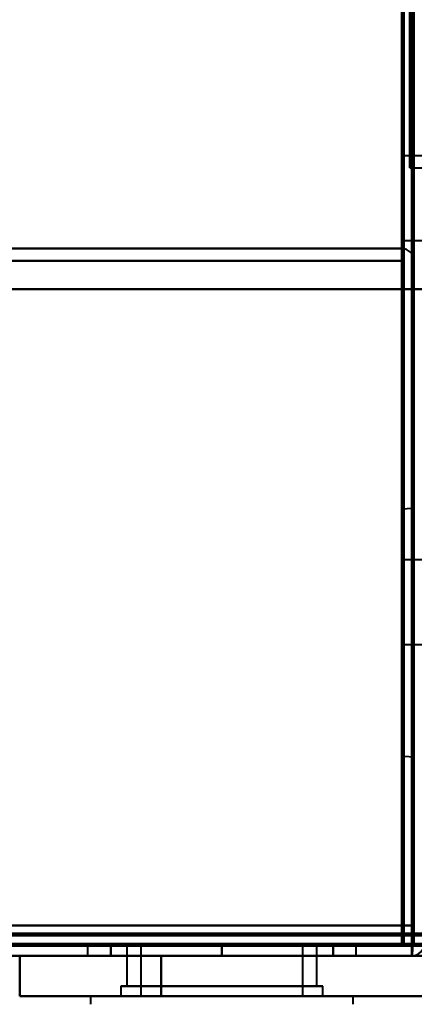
# Model space of a CAD drawing. Header units: millimetres. Extents: x -1087 to 1688, y -120 to 1210.
# Tile 55 of 92: x 685 to 705, y 126 to 175. Entities that reach past the tile are written whole.
import ezdxf

# ---------------------------------------------------------------- set-up
doc = ezdxf.new("R2010")
doc.units = ezdxf.units.MM
doc.layers.add('G-IMPT', color=8, linetype='Continuous', lineweight=40)

# ---------------------------------------------------------------- blocks, each defined once
blk = doc.blocks.new('NEXA 2000 CALQUES_dwg-762145-Arrière')
at = {"layer": 'G-IMPT'}
for p, q in [((704.3, 383.372), (704.3, 167.372)), ((704.3, 167.372), (704.3, 383.372)), ((705, 167.972), (704, 167.972)), ((704, 165.872), (704, 167.972)), ((704, 167.972), (704, 165.872)), ((704.3, 167.372), (705, 167.372)), ((704, 163.772), (704, 165.872)), ((704, 165.872), (704, 163.772)), ((704, 163.772), (705, 163.772)), ((703.9, 163.372), (-703.9, 163.372)), ((703.9, 163.372), (703.9, 162.772)), ((703.9, 163.372), (703.9, 162.772)), ((703.9, 162.772), (703.9, 163.372)), ((703.9, 162.772), (703.9, 163.372)), ((704.52, 150.521), (704, 150.485)), ((704, 144.372), (704, 150.485)), ((704, 150.485), (704, 144.372)), ((704.52, 144.372), (704.52, 150.521)), ((705, 147.972), (704, 147.972)), ((705, 147.972), (704, 147.972)), ((705, 147.972), (704, 147.972)), ((704, 145.872), (704, 147.972)), ((704, 145.872), (704, 147.972)), ((704, 145.872), (704, 147.972)), ((704, 147.972), (704, 143.772)), ((704, 147.972), (704, 145.872)), ((704, 147.972), (704, 143.772)), ((704, 147.972), (704, 145.872)), ((704, 147.972), (704, 143.772)), ((704, 147.972), (704, 145.872)), ((704, 143.772), (704, 145.872)), ((704, 143.772), (704, 145.872)), ((704, 143.772), (704, 145.872)), ((704, 145.872), (704, 143.772)), ((704, 145.872), (704, 143.772)), ((704, 145.872), (704, 143.772)), ((704, 138.26), (704, 144.372)), ((704, 144.372), (704, 138.26)), ((704.52, 138.223), (704.52, 144.372)), ((704, 143.772), (705, 143.772)), ((704, 143.772), (705, 143.772)), ((704, 143.772), (705, 143.772)), ((704, 138.26), (704.52, 138.223)), ((703.9, 128.872), (703.9, 129.472)), ((703.9, 129.472), (704.5, 129.472)), ((703.9, 129.472), (703.9, 128.872)), ((704.5, 129.472), (703.9, 129.472)), ((176.1, 128.872), (738.9, 128.872)), ((688.35, 128.872), (688.35, 128.372)), ((688.35, 128.872), (688.35, 128.372)), ((695, 128.872), (688.35, 128.872)), ((688.35, 128.872), (695, 128.872)), ((695, 128.872), (688.35, 128.872)), ((688.35, 128.872), (695, 128.872)), ((690.3, 128.872), (690.3, 126.872)), ((690.3, 128.872), (690.3, 126.872)), ((690.3, 128.872), (695, 128.872)), ((695, 128.872), (690.3, 128.872)), ((690.3, 128.872), (695, 128.872)), ((695, 128.872), (690.3, 128.872)), ((699.7, 128.872), (690.93, 128.872)), ((691, 128.872), (691, 126.372)), ((691, 128.872), (691, 126.372)), ((695, 128.872), (691, 128.872)), ((691, 128.872), (698.839, 128.872)), ((695, 128.872), (691, 128.872)), ((691, 128.872), (698.839, 128.872)), ((691.161, 128.872), (695, 128.872)), ((691.161, 128.872), (695, 128.872)), ((695, 128.872), (699.7, 128.872)), ((699, 128.872), (695, 128.872)), ((699.7, 128.872), (695, 128.872)), ((695, 128.872), (699, 128.872)), ((701.65, 128.872), (695, 128.872)), ((695, 128.872), (701.65, 128.872)), ((701.65, 128.872), (695, 128.872)), ((695, 128.872), (701.65, 128.872)), ((695, 128.872), (699.7, 128.872)), ((699, 128.872), (695, 128.872)), ((699.07, 128.872), (695, 128.872)), ((695, 128.872), (699, 128.872)), ((699, 126.372), (699, 128.872)), ((699, 126.372), (699, 128.872)), ((699.7, 126.872), (699.7, 128.872)), ((699.7, 126.872), (699.7, 128.872)), ((701.65, 128.372), (701.65, 128.872)), ((701.65, 128.372), (701.65, 128.872)), ((704.4, 128.972), (705, 128.972)), ((705, 128.972), (704.4, 128.972)), ((704.4, 128.372), (704.4, 128.972)), ((704.4, 128.372), (704.4, 128.972)), ((704.4, 128.972), (704.4, 128.372)), ((704.4, 128.372), (704.4, 128.972)), ((704.4, 128.972), (704.4, 128.372)), ((704.4, 128.972), (704.4, 128.372)), ((-704.4, 128.372), (704.4, 128.372)), ((-704.4, 128.372), (704.4, 128.372)), ((685, 128.372), (685, 126.372)), ((685, 128.372), (689.165, 128.372)), ((685, 128.372), (692, 128.372)), ((689.165, 128.372), (685, 128.372)), ((692, 128.372), (685, 128.372)), ((688.35, 128.372), (695, 128.372)), ((688.35, 128.372), (695, 128.372)), ((701.65, 128.372), (688.35, 128.372)), ((701.65, 128.372), (688.35, 128.372)), ((688.35, 128.372), (695, 128.372)), ((695, 128.372), (688.35, 128.372)), ((689.165, 128.372), (692, 128.372)), ((692, 128.372), (689.165, 128.372)), ((695, 128.372), (701.65, 128.372)), ((695, 128.372), (701.65, 128.372)), ((701.65, 128.372), (695, 128.372)), ((690, 126.872), (690, 126.372)), ((690, 126.872), (690, 126.372)), ((700, 126.872), (690, 126.872)), ((700, 126.872), (690, 126.872)), ((690, 126.872), (700, 126.872)), ((690, 126.872), (700, 126.872)), ((700, 126.872), (690, 126.872)), ((695, 126.872), (690, 126.872)), ((690, 126.872), (695, 126.872)), ((690.3, 126.872), (695, 126.872)), ((690.3, 126.872), (695, 126.872)), ((699.7, 126.872), (690.3, 126.872)), ((699.7, 126.872), (690.3, 126.872)), ((690.3, 126.872), (699.07, 126.872)), ((697.35, 126.872), (690.3, 126.872)), ((690.93, 126.872), (697.35, 126.872)), ((699.7, 126.872), (692.65, 126.872)), ((695, 126.872), (699.7, 126.872)), ((700, 126.872), (695, 126.872)), ((695, 126.872), (700, 126.872)), ((697.35, 126.872), (699.7, 126.872)), ((700, 126.372), (700, 126.872)), ((700, 126.372), (700, 126.872)), ((692, 126.372), (685, 126.372)), ((685, 126.372), (692, 126.372)), ((685, 126.372), (692, 126.372)), ((692, 126.372), (685, 126.372)), ((688.5, 126.372), (688.5, 125.972)), ((688.5, 126.372), (688.5, 125.972)), ((688.5, 126.372), (693.177, 126.372)), ((688.5, 126.372), (696.823, 126.372)), ((688.5, 126.372), (696.823, 126.372)), ((696.823, 126.372), (688.5, 126.372)), ((701.5, 126.372), (688.5, 126.372)), ((701.5, 126.372), (688.5, 126.372)), ((690, 126.372), (700, 126.372)), ((690, 126.372), (700, 126.372)), ((700, 126.372), (690, 126.372)), ((700, 126.372), (690, 126.372)), ((690, 126.372), (700, 126.372)), ((690, 126.372), (700, 126.372)), ((700, 126.372), (690, 126.372)), ((700, 126.372), (690, 126.372)), ((698.839, 126.372), (691, 126.372)), ((691, 126.372), (698.839, 126.372)), ((698.839, 126.372), (691, 126.372)), ((691, 126.372), (698.839, 126.372)), ((699, 126.372), (691.161, 126.372)), ((691.161, 126.372), (699, 126.372)), ((699, 126.372), (691.161, 126.372)), ((691.161, 126.372), (699, 126.372)), ((693.177, 126.372), (701.5, 126.372)), ((693.177, 126.372), (701.5, 126.372)), ((701.5, 126.372), (693.177, 126.372)), ((701.5, 125.972), (701.5, 126.372)), ((701.5, 125.972), (701.5, 126.372))]:
    blk.add_line(p, q, dxfattribs=at)
at = {"layer": 'G-IMPT', "flags": 128}
for points in [[(704, 1102.372), (704, 859.122), (704, 615.872), (704, 372.622), (704, 129.372)], [(704, 129.372), (704, 372.622), (704, 615.872), (704, 859.122), (704, 1102.372)], [(704.4, 1102.772), (704.4, 859.322), (704.4, 615.872), (704.4, 372.422), (704.4, 128.972)], [(704.4, 1102.772), (704.4, 859.322), (704.4, 615.872), (704.4, 372.422), (704.4, 128.972)], [(704.4, 128.972), (704.4, 372.422), (704.4, 615.872), (704.4, 859.322), (704.4, 1102.772)], [(704.5, 128.972), (704.5, 372.422), (704.5, 615.872), (704.5, 859.322), (704.5, 1102.772)], [(703.9, 1102.272), (703.9, 867.047), (703.9, 631.822), (703.9, 396.597), (703.9, 161.372)], [(703.9, 161.372), (703.9, 396.597), (703.9, 631.822), (703.9, 867.047), (703.9, 1102.272)], [(704, 1102.272), (704, 859.072), (704, 615.872), (704, 372.672), (704, 129.472)], [(704, 129.472), (704, 372.672), (704, 615.872), (704, 859.072), (704, 1102.272)], [(704.5, 129.472), (704.5, 372.672), (704.5, 615.872), (704.5, 859.072), (704.5, 1102.272)], [(704.5, 1102.272), (704.5, 859.072), (704.5, 615.872), (704.5, 372.672), (704.5, 129.472)], [(704.5, 1102.272), (704.5, 859.072), (704.5, 615.872), (704.5, 372.672), (704.5, 129.472)], [(704.5, 129.472), (704.5, 372.672), (704.5, 615.872), (704.5, 859.072), (704.5, 1102.272)], [(704.5, 129.472), (704.5, 372.672), (704.5, 615.872), (704.5, 859.072), (704.5, 1102.272)], [(704.5, 1102.272), (704.5, 859.072), (704.5, 615.872), (704.5, 372.672), (704.5, 129.472)], [(703.9, 163.372), (351.95, 163.372), (0, 163.372), (-351.95, 163.372), (-703.9, 163.372)], [(-703.9, 163.372), (-351.95, 163.372), (0, 163.372), (351.95, 163.372), (703.9, 163.372)], [(-703.9, 163.372), (-351.95, 163.372), (0, 163.372), (351.95, 163.372), (703.9, 163.372)], [(703.9, 163.372), (351.95, 163.372), (0, 163.372), (-351.95, 163.372), (-703.9, 163.372)], [(703.9, 163.372), (703.913, 163.247), (703.925, 163.122), (703.937, 162.997), (703.95, 162.872)], [(703.95, 162.872), (703.937, 162.997), (703.925, 163.122), (703.913, 163.247), (703.9, 163.372)], [(703.9, 163.372), (703.9, 163.247), (703.9, 163.122), (703.9, 162.997), (703.9, 162.872)], [(703.9, 162.872), (703.9, 162.997), (703.9, 163.122), (703.9, 163.247), (703.9, 163.372)], [(-703.9, 162.772), (-351.95, 162.772), (0, 162.772), (351.95, 162.772), (703.9, 162.772)], [(-703.9, 162.772), (-351.95, 162.772), (0, 162.772), (351.95, 162.772), (703.9, 162.772)], [(703.9, 162.772), (351.95, 162.772), (0, 162.772), (-351.95, 162.772), (-703.9, 162.772)], [(703.9, 162.772), (351.95, 162.772), (0, 162.772), (-351.95, 162.772), (-703.9, 162.772)], [(703.9, 162.872), (703.9, 154.622), (703.9, 146.372), (703.9, 138.122), (703.9, 129.872)], [(703.9, 129.872), (703.9, 138.122), (703.9, 146.372), (703.9, 154.622), (703.9, 162.872)], [(703.95, 162.872), (703.937, 154.622), (703.925, 146.372), (703.913, 138.122), (703.9, 129.872)], [(703.9, 129.872), (703.913, 138.122), (703.925, 146.372), (703.937, 154.622), (703.95, 162.872)], [(703.9, 162.772), (703.9, 162.422), (703.9, 162.072), (703.9, 161.722), (703.9, 161.372)], [(703.9, 161.372), (703.9, 161.722), (703.9, 162.072), (703.9, 162.422), (703.9, 162.772)], [(703.9, 162.772), (703.9, 162.422), (703.9, 162.072), (703.9, 161.722), (703.9, 161.372)], [(703.9, 161.372), (703.9, 161.722), (703.9, 162.072), (703.9, 162.422), (703.9, 162.772)], [(703.95, 162.872), (703.962, 154.622), (703.975, 146.372), (703.987, 138.122), (704, 129.872)], [(704, 129.872), (703.987, 138.122), (703.975, 146.372), (703.962, 154.622), (703.95, 162.872)], [(704, 128.872), (703.987, 137.372), (703.975, 145.872), (703.962, 154.372), (703.95, 162.872)], [(703.95, 162.872), (703.962, 154.372), (703.975, 145.872), (703.987, 137.372), (704, 128.872)], [(704, 162.872), (704, 154.622), (704, 146.372), (704, 138.122), (704, 129.872)], [(704, 129.872), (704, 138.122), (704, 146.372), (704, 154.622), (704, 162.872)], [(704, 162.872), (704, 154.372), (704, 145.872), (704, 137.372), (704, 128.872)], [(704, 128.872), (704, 137.372), (704, 145.872), (704, 154.372), (704, 162.872)], [(704.5, 161.372), (704.5, 161.722), (704.5, 162.072), (704.5, 162.422), (704.5, 162.772)], [(704.5, 162.772), (704.5, 162.422), (704.5, 162.072), (704.5, 161.722), (704.5, 161.372)], [(704.5, 161.372), (704.5, 161.722), (704.5, 162.072), (704.5, 162.422), (704.5, 162.772)], [(704.5, 162.772), (704.5, 162.422), (704.5, 162.072), (704.5, 161.722), (704.5, 161.372)], [(-704.4, 161.372), (-352.2, 161.372), (0, 161.372), (352.2, 161.372), (704.4, 161.372)], [(704.4, 161.372), (352.2, 161.372), (0, 161.372), (-352.2, 161.372), (-704.4, 161.372)], [(703.9, 161.372), (351.95, 161.372), (0, 161.372), (-351.95, 161.372), (-703.9, 161.372)], [(-703.9, 161.372), (-351.95, 161.372), (0, 161.372), (351.95, 161.372), (703.9, 161.372)], [(703.9, 161.372), (351.95, 161.372), (0, 161.372), (-351.95, 161.372), (-703.9, 161.372)], [(-703.9, 161.372), (-351.95, 161.372), (0, 161.372), (351.95, 161.372), (703.9, 161.372)], [(703.9, 161.372), (351.95, 161.372), (0, 161.372), (-351.95, 161.372), (-703.9, 161.372)], [(-703.9, 161.372), (-351.95, 161.372), (0, 161.372), (351.95, 161.372), (703.9, 161.372)], [(703.9, 129.872), (703.9, 137.747), (703.9, 145.622), (703.9, 153.497), (703.9, 161.372)], [(703.9, 161.372), (704.025, 161.372), (704.15, 161.372), (704.275, 161.372), (704.4, 161.372)], [(704.4, 161.372), (704.275, 161.372), (704.15, 161.372), (704.025, 161.372), (703.9, 161.372)], [(703.9, 161.372), (703.9, 153.497), (703.9, 145.622), (703.9, 137.747), (703.9, 129.872)], [(703.9, 161.372), (703.9, 153.497), (703.9, 145.622), (703.9, 137.747), (703.9, 129.872)], [(703.9, 129.472), (703.9, 137.447), (703.9, 145.422), (703.9, 153.397), (703.9, 161.372)], [(703.9, 129.872), (703.9, 137.747), (703.9, 145.622), (703.9, 153.497), (703.9, 161.372)], [(703.9, 161.372), (704.025, 161.372), (704.15, 161.372), (704.275, 161.372), (704.4, 161.372)], [(704.4, 161.372), (704.275, 161.372), (704.15, 161.372), (704.025, 161.372), (703.9, 161.372)], [(703.9, 161.372), (704.025, 161.372), (704.15, 161.372), (704.275, 161.372), (704.4, 161.372)], [(704.4, 161.372), (704.275, 161.372), (704.15, 161.372), (704.025, 161.372), (703.9, 161.372)], [(703.9, 161.372), (703.9, 153.397), (703.9, 145.422), (703.9, 137.447), (703.9, 129.472)], [(704.4, 128.972), (704.4, 137.072), (704.4, 145.172), (704.4, 153.272), (704.4, 161.372)], [(704.4, 161.372), (704.4, 153.26), (704.4, 145.147), (704.4, 137.035), (704.4, 128.922)], [(704.4, 161.372), (704.4, 153.272), (704.4, 145.172), (704.4, 137.072), (704.4, 128.972)], [(704.4, 128.972), (704.4, 137.072), (704.4, 145.172), (704.4, 153.272), (704.4, 161.372)], [(704.4, 128.922), (704.4, 137.035), (704.4, 145.147), (704.4, 153.26), (704.4, 161.372)], [(704.4, 161.372), (704.4, 153.272), (704.4, 145.172), (704.4, 137.072), (704.4, 128.972)], [(704.4, 161.372), (704.4, 153.272), (704.4, 145.172), (704.4, 137.072), (704.4, 128.972)], [(704.4, 128.972), (704.4, 137.072), (704.4, 145.172), (704.4, 153.272), (704.4, 161.372)], [(704.45, 128.922), (704.463, 137.035), (704.475, 145.147), (704.488, 153.26), (704.5, 161.372)], [(704.5, 161.372), (704.488, 153.26), (704.475, 145.147), (704.463, 137.035), (704.45, 128.922)], [(704.5, 129.872), (704.5, 137.747), (704.5, 145.622), (704.5, 153.497), (704.5, 161.372)], [(704.5, 161.372), (704.5, 153.497), (704.5, 145.622), (704.5, 137.747), (704.5, 129.872)], [(704.5, 161.372), (704.5, 153.497), (704.5, 145.622), (704.5, 137.747), (704.5, 129.872)], [(704.5, 129.872), (704.5, 137.747), (704.5, 145.622), (704.5, 153.497), (704.5, 161.372)], [(704.5, 161.372), (704.5, 153.272), (704.5, 145.172), (704.5, 137.072), (704.5, 128.972)], [(704.5, 128.972), (704.5, 137.072), (704.5, 145.172), (704.5, 153.272), (704.5, 161.372)], [(704.5, 161.372), (704.625, 161.372), (704.75, 161.372), (704.875, 161.372), (705, 161.372)], [(705, 161.372), (704.875, 161.372), (704.75, 161.372), (704.625, 161.372), (704.5, 161.372)], [(704.5, 161.372), (704.625, 161.372), (704.75, 161.372), (704.875, 161.372), (705, 161.372)], [(705, 161.372), (704.875, 161.372), (704.75, 161.372), (704.625, 161.372), (704.5, 161.372)], [(703.9, 129.872), (351.95, 129.872), (0, 129.872), (-351.95, 129.872), (-703.9, 129.872)], [(-703.9, 129.872), (-351.95, 129.872), (0, 129.872), (351.95, 129.872), (703.9, 129.872)], [(703.9, 129.872), (351.95, 129.872), (0, 129.872), (-351.95, 129.872), (-703.9, 129.872)], [(-703.9, 129.872), (-351.95, 129.872), (0, 129.872), (351.95, 129.872), (703.9, 129.872)], [(703.9, 129.872), (351.95, 129.872), (0, 129.872), (-351.95, 129.872), (-703.9, 129.872)], [(703.9, 129.872), (351.95, 129.872), (0, 129.872), (-351.95, 129.872), (-703.9, 129.872)], [(-703.9, 129.872), (-351.95, 129.872), (0, 129.872), (351.95, 129.872), (703.9, 129.872)], [(-703.9, 129.872), (-351.95, 129.872), (0, 129.872), (351.95, 129.872), (703.9, 129.872)], [(704, 129.872), (704.125, 129.872), (704.25, 129.872), (704.375, 129.872), (704.5, 129.872)], [(704, 129.872), (704.125, 129.872), (704.25, 129.872), (704.375, 129.872), (704.5, 129.872)], [(704.5, 129.872), (704.375, 129.872), (704.25, 129.872), (704.125, 129.872), (704, 129.872)], [(704.5, 129.872), (704.375, 129.872), (704.25, 129.872), (704.125, 129.872), (704, 129.872)], [(704, 129.372), (352, 129.372), (0, 129.372), (-352, 129.372), (-704, 129.372)], [(-704, 129.372), (-352, 129.372), (0, 129.372), (352, 129.372), (704, 129.372)], [(-703.9, 129.472), (-351.95, 129.472), (0, 129.472), (351.95, 129.472), (703.9, 129.472)], [(703.9, 129.472), (351.95, 129.472), (0, 129.472), (-351.95, 129.472), (-703.9, 129.472)], [(703.9, 129.372), (351.95, 129.372), (0, 129.372), (-351.95, 129.372), (-703.9, 129.372)], [(-703.9, 129.372), (-351.95, 129.372), (0, 129.372), (351.95, 129.372), (703.9, 129.372)], [(738.9, 129.472), (598.2, 129.472), (457.5, 129.472), (316.8, 129.472), (176.1, 129.472)], [(738.9, 129.472), (598.2, 129.472), (457.5, 129.472), (316.8, 129.472), (176.1, 129.472)], [(176.1, 129.472), (316.8, 129.472), (457.5, 129.472), (598.2, 129.472), (738.9, 129.472)], [(176.1, 129.372), (316.8, 129.372), (457.5, 129.372), (598.2, 129.372), (738.9, 129.372)], [(738.9, 129.372), (598.2, 129.372), (457.5, 129.372), (316.8, 129.372), (176.1, 129.372)], [(176.1, 129.372), (316.8, 129.372), (457.5, 129.372), (598.2, 129.372), (738.9, 129.372)], [(703.9, 129.472), (703.9, 129.46), (703.9, 129.447), (703.9, 129.435), (703.9, 129.422)], [(703.95, 129.472), (703.937, 129.472), (703.925, 129.472), (703.913, 129.472), (703.9, 129.472)], [(703.9, 129.422), (703.9, 129.41), (703.9, 129.397), (703.9, 129.385), (703.9, 129.372)], [(703.9, 128.872), (703.9, 128.997), (703.9, 129.122), (703.9, 129.247), (703.9, 129.372)], [(703.9, 129.372), (703.913, 129.372), (703.925, 129.372), (703.937, 129.372), (703.95, 129.372)], [(703.9, 129.372), (703.9, 129.247), (703.9, 129.122), (703.9, 128.997), (703.9, 128.872)], [(704, 129.472), (703.987, 129.472), (703.975, 129.472), (703.962, 129.472), (703.95, 129.472)], [(703.95, 129.372), (703.962, 129.372), (703.975, 129.372), (703.987, 129.372), (704, 129.372)], [(704, 129.472), (704.125, 129.472), (704.25, 129.472), (704.375, 129.472), (704.5, 129.472)], [(704, 129.422), (704, 129.435), (704, 129.447), (704, 129.46), (704, 129.472)], [(704.5, 129.472), (704.375, 129.472), (704.25, 129.472), (704.125, 129.472), (704, 129.472)], [(704, 129.372), (704, 129.385), (704, 129.397), (704, 129.41), (704, 129.422)], [(704.5, 129.472), (704.5, 129.347), (704.5, 129.222), (704.5, 129.097), (704.5, 128.972)], [(704.5, 128.972), (704.5, 129.097), (704.5, 129.222), (704.5, 129.347), (704.5, 129.472)], [(704.4, 128.972), (352.2, 128.972), (0, 128.972), (-352.2, 128.972), (-704.4, 128.972)], [(704.4, 128.972), (352.2, 128.972), (0, 128.972), (-352.2, 128.972), (-704.4, 128.972)], [(704.4, 128.972), (352.2, 128.972), (0, 128.972), (-352.2, 128.972), (-704.4, 128.972)], [(-704.4, 128.972), (-352.2, 128.972), (0, 128.972), (352.2, 128.972), (704.4, 128.972)], [(-704.4, 128.972), (-352.2, 128.972), (0, 128.972), (352.2, 128.972), (704.4, 128.972)], [(-704.4, 128.972), (-352.2, 128.972), (0, 128.972), (352.2, 128.972), (704.4, 128.972)], [(704.4, 128.972), (352.2, 128.972), (0, 128.972), (-352.2, 128.972), (-704.4, 128.972)], [(-704.4, 128.972), (-352.2, 128.972), (0, 128.972), (352.2, 128.972), (704.4, 128.972)], [(704.4, 128.972), (352.2, 128.972), (0, 128.972), (-352.2, 128.972), (-704.4, 128.972)], [(-704.4, 128.872), (-352.2, 128.872), (0, 128.872), (352.2, 128.872), (704.4, 128.872)], [(704.4, 128.872), (352.2, 128.872), (0, 128.872), (-352.2, 128.872), (-704.4, 128.872)], [(-704.4, 128.872), (-352.2, 128.872), (0, 128.872), (352.2, 128.872), (704.4, 128.872)], [(-704, 128.872), (-352, 128.872), (0, 128.872), (352, 128.872), (704, 128.872)], [(704, 128.872), (352, 128.872), (0, 128.872), (-352, 128.872), (-704, 128.872)], [(-704, 128.872), (-352, 128.872), (0, 128.872), (352, 128.872), (704, 128.872)], [(704, 128.872), (352, 128.872), (0, 128.872), (-352, 128.872), (-704, 128.872)], [(-703.9, 128.872), (-351.95, 128.872), (0, 128.872), (351.95, 128.872), (703.9, 128.872)], [(703.9, 128.872), (351.95, 128.872), (0, 128.872), (-351.95, 128.872), (-703.9, 128.872)], [(-703.9, 128.872), (-351.95, 128.872), (0, 128.872), (351.95, 128.872), (703.9, 128.872)], [(703.9, 128.872), (351.95, 128.872), (0, 128.872), (-351.95, 128.872), (-703.9, 128.872)], [(703.9, 128.872), (351.95, 128.872), (0, 128.872), (-351.95, 128.872), (-703.9, 128.872)], [(-703.9, 128.872), (-351.95, 128.872), (0, 128.872), (351.95, 128.872), (703.9, 128.872)], [(175.6, 128.972), (316.55, 128.972), (457.5, 128.972), (598.45, 128.972), (739.4, 128.972)], [(175.6, 128.972), (316.55, 128.972), (457.5, 128.972), (598.45, 128.972), (739.4, 128.972)], [(739.4, 128.972), (598.45, 128.972), (457.5, 128.972), (316.55, 128.972), (175.6, 128.972)], [(739.4, 128.872), (598.45, 128.872), (457.5, 128.872), (316.55, 128.872), (175.6, 128.872)], [(176.1, 128.872), (316.8, 128.872), (457.5, 128.872), (598.2, 128.872), (738.9, 128.872)], [(176.1, 128.872), (316.8, 128.872), (457.5, 128.872), (598.2, 128.872), (738.9, 128.872)], [(738.9, 128.872), (598.2, 128.872), (457.5, 128.872), (316.8, 128.872), (176.1, 128.872)], [(738.9, 128.872), (598.2, 128.872), (457.5, 128.872), (316.8, 128.872), (176.1, 128.872)], [(738.9, 128.872), (598.2, 128.872), (457.5, 128.872), (316.8, 128.872), (176.1, 128.872)], [(176.1, 128.872), (316.8, 128.872), (457.5, 128.872), (598.2, 128.872), (738.9, 128.872)], [(695, 128.872), (693.625, 128.872), (692.25, 128.872), (690.875, 128.872), (689.5, 128.872)], [(689.5, 128.872), (690.875, 128.872), (692.25, 128.872), (693.625, 128.872), (695, 128.872)], [(689.5, 128.872), (690.875, 128.872), (692.25, 128.872), (693.625, 128.872), (695, 128.872)], [(689.5, 128.372), (689.5, 128.497), (689.5, 128.622), (689.5, 128.747), (689.5, 128.872)], [(689.5, 128.872), (689.5, 128.747), (689.5, 128.622), (689.5, 128.497), (689.5, 128.372)], [(689.5, 128.372), (689.5, 128.497), (689.5, 128.622), (689.5, 128.747), (689.5, 128.872)], [(695, 128.872), (693.625, 128.872), (692.25, 128.872), (690.875, 128.872), (689.5, 128.872)], [(689.5, 128.872), (689.5, 128.747), (689.5, 128.622), (689.5, 128.497), (689.5, 128.372)], [(689.5, 128.872), (689.5, 128.747), (689.5, 128.622), (689.5, 128.497), (689.5, 128.372)], [(689.5, 128.372), (689.5, 128.497), (689.5, 128.622), (689.5, 128.747), (689.5, 128.872)], [(695, 128.872), (693.625, 128.872), (692.25, 128.872), (690.875, 128.872), (689.5, 128.872)], [(689.5, 128.872), (690.875, 128.872), (692.25, 128.872), (693.625, 128.872), (695, 128.872)], [(689.5, 128.872), (690.875, 128.872), (692.25, 128.872), (693.625, 128.872), (695, 128.872)], [(689.5, 128.372), (689.5, 128.497), (689.5, 128.622), (689.5, 128.747), (689.5, 128.872)], [(695, 128.872), (693.625, 128.872), (692.25, 128.872), (690.875, 128.872), (689.5, 128.872)], [(689.5, 128.872), (689.5, 128.747), (689.5, 128.622), (689.5, 128.497), (689.5, 128.372)], [(695, 128.872), (696.375, 128.872), (697.75, 128.872), (699.125, 128.872), (700.5, 128.872)], [(695, 128.372), (695, 128.497), (695, 128.622), (695, 128.747), (695, 128.872)], [(700.5, 128.872), (699.125, 128.872), (697.75, 128.872), (696.375, 128.872), (695, 128.872)], [(695, 128.872), (696.375, 128.872), (697.75, 128.872), (699.125, 128.872), (700.5, 128.872)], [(695, 128.872), (695, 128.747), (695, 128.622), (695, 128.497), (695, 128.372)], [(695, 128.372), (695, 128.497), (695, 128.622), (695, 128.747), (695, 128.872)], [(700.5, 128.872), (699.125, 128.872), (697.75, 128.872), (696.375, 128.872), (695, 128.872)], [(695, 128.872), (695, 128.747), (695, 128.622), (695, 128.497), (695, 128.372)], [(695, 128.872), (696.375, 128.872), (697.75, 128.872), (699.125, 128.872), (700.5, 128.872)], [(700.5, 128.872), (699.125, 128.872), (697.75, 128.872), (696.375, 128.872), (695, 128.872)], [(695, 128.872), (695, 128.747), (695, 128.622), (695, 128.497), (695, 128.372)], [(695, 128.372), (695, 128.497), (695, 128.622), (695, 128.747), (695, 128.872)], [(700.5, 128.872), (699.125, 128.872), (697.75, 128.872), (696.375, 128.872), (695, 128.872)], [(695, 128.872), (695, 128.747), (695, 128.622), (695, 128.497), (695, 128.372)], [(695, 128.872), (696.375, 128.872), (697.75, 128.872), (699.125, 128.872), (700.5, 128.872)], [(695, 128.372), (695, 128.497), (695, 128.622), (695, 128.747), (695, 128.872)], [(700.5, 128.872), (700.5, 128.747), (700.5, 128.622), (700.5, 128.497), (700.5, 128.372)], [(700.5, 128.872), (700.5, 128.747), (700.5, 128.622), (700.5, 128.497), (700.5, 128.372)], [(700.5, 128.372), (700.5, 128.497), (700.5, 128.622), (700.5, 128.747), (700.5, 128.872)], [(700.5, 128.372), (700.5, 128.497), (700.5, 128.622), (700.5, 128.747), (700.5, 128.872)], [(700.5, 128.372), (700.5, 128.497), (700.5, 128.622), (700.5, 128.747), (700.5, 128.872)], [(700.5, 128.872), (700.5, 128.747), (700.5, 128.622), (700.5, 128.497), (700.5, 128.372)], [(700.5, 128.372), (700.5, 128.497), (700.5, 128.622), (700.5, 128.747), (700.5, 128.872)], [(700.5, 128.872), (700.5, 128.747), (700.5, 128.622), (700.5, 128.497), (700.5, 128.372)], [(704.4, 128.872), (704.275, 128.872), (704.15, 128.872), (704.025, 128.872), (703.9, 128.872)], [(703.9, 128.872), (704.025, 128.872), (704.15, 128.872), (704.275, 128.872), (704.4, 128.872)], [(704.4, 128.972), (704.413, 128.972), (704.425, 128.972), (704.438, 128.972), (704.45, 128.972)], [(704.4, 128.922), (704.4, 128.935), (704.4, 128.947), (704.4, 128.96), (704.4, 128.972)], [(704.4, 128.922), (704.4, 128.785), (704.4, 128.647), (704.4, 128.51), (704.4, 128.372)], [(704.4, 128.372), (704.413, 128.51), (704.425, 128.647), (704.438, 128.785), (704.45, 128.922)], [(704.45, 128.922), (704.438, 128.785), (704.425, 128.647), (704.413, 128.51), (704.4, 128.372)], [(704.4, 128.872), (704.4, 128.885), (704.4, 128.897), (704.4, 128.91), (704.4, 128.922)], [(704.4, 128.372), (704.4, 128.51), (704.4, 128.647), (704.4, 128.785), (704.4, 128.922)], [(704.4, 128.372), (704.4, 128.497), (704.4, 128.622), (704.4, 128.747), (704.4, 128.872)], [(704.4, 128.872), (704.4, 128.747), (704.4, 128.622), (704.4, 128.497), (704.4, 128.372)], [(704.45, 128.972), (704.463, 128.972), (704.475, 128.972), (704.488, 128.972), (704.5, 128.972)], [(704.5, 128.972), (704.625, 128.972), (704.75, 128.972), (704.875, 128.972), (705, 128.972)], [(705, 128.972), (704.875, 128.972), (704.75, 128.972), (704.625, 128.972), (704.5, 128.972)], [(-704.4, 128.372), (-352.2, 128.372), (0, 128.372), (352.2, 128.372), (704.4, 128.372)], [(704.4, 128.372), (352.2, 128.372), (0, 128.372), (-352.2, 128.372), (-704.4, 128.372)], [(739.4, 128.372), (598.45, 128.372), (457.5, 128.372), (316.55, 128.372), (175.6, 128.372)], [(175.6, 128.372), (316.55, 128.372), (457.5, 128.372), (598.45, 128.372), (739.4, 128.372)], [(739.4, 128.372), (598.45, 128.372), (457.5, 128.372), (316.55, 128.372), (175.6, 128.372)], [(175.6, 128.372), (316.55, 128.372), (457.5, 128.372), (598.45, 128.372), (739.4, 128.372)], [(586.27, 128.372), (611.993, 128.372), (637.717, 128.372), (663.441, 128.372), (689.165, 128.372)], [(689.165, 128.372), (663.441, 128.372), (637.717, 128.372), (611.993, 128.372), (586.27, 128.372)], [(685, 128.372), (661.359, 128.372), (637.717, 128.372), (614.076, 128.372), (590.434, 128.372)], [(590.434, 128.372), (614.076, 128.372), (637.717, 128.372), (661.359, 128.372), (685, 128.372)], [(685, 126.372), (685, 126.872), (685, 127.372), (685, 127.872), (685, 128.372)], [(685, 128.372), (685, 127.872), (685, 127.372), (685, 126.872), (685, 126.372)], [(685, 126.372), (685, 126.872), (685, 127.372), (685, 127.872), (685, 128.372)], [(685, 128.372), (685, 127.872), (685, 127.372), (685, 126.872), (685, 126.372)], [(704.4, 128.372), (699.55, 128.372), (694.7, 128.372), (689.85, 128.372), (685, 128.372)], [(704.4, 128.372), (699.55, 128.372), (694.7, 128.372), (689.85, 128.372), (685, 128.372)], [(685, 128.372), (689.85, 128.372), (694.7, 128.372), (699.55, 128.372), (704.4, 128.372)], [(685, 128.372), (689.85, 128.372), (694.7, 128.372), (699.55, 128.372), (704.4, 128.372)], [(704.4, 128.372), (700.591, 128.372), (696.782, 128.372), (692.973, 128.372), (689.165, 128.372)], [(689.165, 128.372), (692.973, 128.372), (696.782, 128.372), (700.591, 128.372), (704.4, 128.372)], [(695, 128.372), (693.625, 128.372), (692.25, 128.372), (690.875, 128.372), (689.5, 128.372)], [(689.5, 128.372), (690.875, 128.372), (692.25, 128.372), (693.625, 128.372), (695, 128.372)], [(695, 128.372), (693.625, 128.372), (692.25, 128.372), (690.875, 128.372), (689.5, 128.372)], [(689.5, 128.372), (690.875, 128.372), (692.25, 128.372), (693.625, 128.372), (695, 128.372)], [(695, 128.372), (693.625, 128.372), (692.25, 128.372), (690.875, 128.372), (689.5, 128.372)], [(689.5, 128.372), (690.875, 128.372), (692.25, 128.372), (693.625, 128.372), (695, 128.372)], [(695, 128.372), (693.625, 128.372), (692.25, 128.372), (690.875, 128.372), (689.5, 128.372)], [(689.5, 128.372), (690.875, 128.372), (692.25, 128.372), (693.625, 128.372), (695, 128.372)], [(692, 128.372), (692, 127.872), (692, 127.372), (692, 126.872), (692, 126.372)], [(692, 126.372), (692, 126.872), (692, 127.372), (692, 127.872), (692, 128.372)], [(692, 128.372), (697.808, 128.372), (703.616, 128.372), (709.425, 128.372), (715.233, 128.372)], [(692, 126.372), (692, 126.872), (692, 127.372), (692, 127.872), (692, 128.372)], [(692, 128.372), (695.1, 128.372), (698.2, 128.372), (701.3, 128.372), (704.4, 128.372)], [(715.233, 128.372), (709.425, 128.372), (703.616, 128.372), (697.808, 128.372), (692, 128.372)], [(704.4, 128.372), (701.3, 128.372), (698.2, 128.372), (695.1, 128.372), (692, 128.372)], [(692, 128.372), (692, 127.872), (692, 127.372), (692, 126.872), (692, 126.372)], [(700.5, 128.372), (699.125, 128.372), (697.75, 128.372), (696.375, 128.372), (695, 128.372)], [(695, 128.372), (696.375, 128.372), (697.75, 128.372), (699.125, 128.372), (700.5, 128.372)], [(695, 128.372), (696.375, 128.372), (697.75, 128.372), (699.125, 128.372), (700.5, 128.372)], [(700.5, 128.372), (699.125, 128.372), (697.75, 128.372), (696.375, 128.372), (695, 128.372)], [(695, 128.372), (696.375, 128.372), (697.75, 128.372), (699.125, 128.372), (700.5, 128.372)], [(700.5, 128.372), (699.125, 128.372), (697.75, 128.372), (696.375, 128.372), (695, 128.372)], [(700.5, 128.372), (699.125, 128.372), (697.75, 128.372), (696.375, 128.372), (695, 128.372)], [(695, 128.372), (696.375, 128.372), (697.75, 128.372), (699.125, 128.372), (700.5, 128.372)], [(704.4, 128.372), (705.05, 128.372), (705.7, 128.372), (706.35, 128.372), (707, 128.372)], [(707, 128.372), (706.35, 128.372), (705.7, 128.372), (705.05, 128.372), (704.4, 128.372)], [(715.233, 126.372), (709.425, 126.372), (703.616, 126.372), (697.808, 126.372), (692, 126.372)], [(715.233, 126.372), (709.425, 126.372), (703.616, 126.372), (697.808, 126.372), (692, 126.372)], [(692, 126.372), (697.808, 126.372), (703.616, 126.372), (709.425, 126.372), (715.233, 126.372)], [(692, 126.372), (697.808, 126.372), (703.616, 126.372), (709.425, 126.372), (715.233, 126.372)]]:
    blk.add_lwpolyline(points, dxfattribs=at)
at = {"layer": 'G-IMPT'}
for centre, start, end in [((703.9, 162.772), 0, 90), ((703.9, 162.772), 0, 90), ((703.9, 162.772), 0, 90), ((703.9, 162.772), 0, 90), ((704.4, 128.972), 270, 360), ((704.4, 128.972), 270, 360), ((704.4, 128.972), 270, 0), ((704.4, 128.972), 270, 360)]:
    blk.add_arc(centre, 0.6, start, end, dxfattribs=at)

msp = doc.modelspace()

# ---------------------------------------------------------------- block references
at = {"layer": 'G-IMPT'}
msp.add_blockref('NEXA 2000 CALQUES_dwg-762145-Arrière', (0, 0), dxfattribs=at)

doc.saveas('drawing.dxf')
